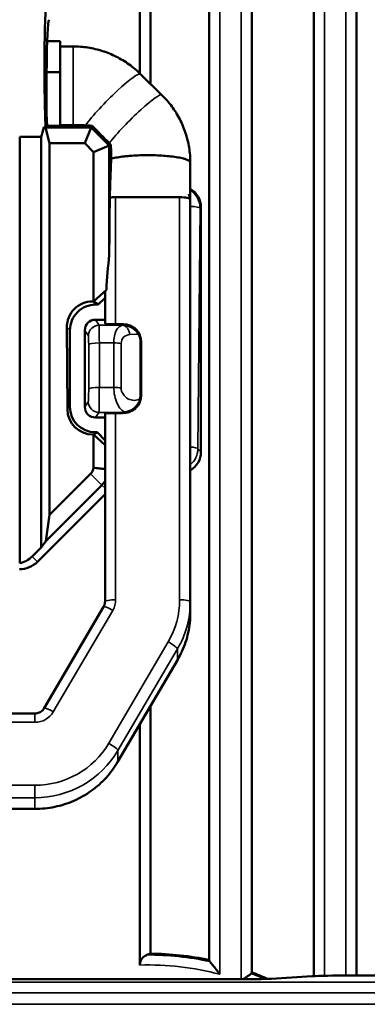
# Model space of a CAD drawing. Header units: millimetres. Extents: x 0 to 4638, y -120 to 1188.
# Tile 62 of 256: x 361 to 378, y 851 to 897. Entities that reach past the tile are written whole.
import ezdxf

# ---------------------------------------------------------------- set-up
doc = ezdxf.new("R2010")
doc.units = ezdxf.units.MM
doc.header["$LTSCALE"] = 2
doc.layers.add('Sichtbar (ISO)', color=7, linetype='Continuous', lineweight=50)
doc.layers.add('Sichtbar schmal (ISO)', color=7, linetype='Continuous', lineweight=35)

msp = doc.modelspace()

# ---------------------------------------------------------------- linework, layer by layer
at = {"layer": 'Sichtbar (ISO)'}
for p, q in [((375.1822, 921.4101), (375.1822, 852.3602)), ((377.1822, 852.3903), (377.1822, 920.2823)), ((370.2822, 904.0913), (370.2822, 853.1141)), ((372.2822, 852.5326), (372.2822, 904.1335)), ((367.0296, 903.7998), (367.0296, 894.6911)), ((367.5296, 903.888), (367.5296, 894.1991)), ((362.6806, 896.2019), (363.2947, 896.2019)), ((363.2947, 894.7384), (363.2947, 896.2019)), ((363.8947, 895.9519), (363.2947, 895.9519)), ((363.2947, 894.7384), (362.6551, 894.7384)), ((363.2947, 892.2365), (363.2947, 894.7384)), ((368.0658, 893.671), (367.0658, 894.6558)), ((362.5195, 892.1682), (362.6093, 892.1506)), ((362.6103, 892.1682), (362.5195, 892.1682)), ((362.6093, 892.1506), (362.7971, 891.4121)), ((364.7513, 892.1506), (362.6093, 892.1506)), ((362.6787, 892.2365), (362.6103, 892.1682)), ((362.6787, 892.2365), (363.2947, 892.2365)), ((363.2947, 892.267), (363.8947, 892.267)), ((364.7513, 892.1506), (364.4453, 891.4121)), ((364.7871, 892.2371), (364.7513, 892.1506)), ((365.5934, 891.3085), (364.7513, 892.1506)), ((361.3947, 891.7066), (361.3947, 871.72)), ((362.3947, 891.7066), (361.3947, 891.7066)), ((362.3947, 872.456), (362.3947, 891.7066)), ((362.7971, 873.9845), (362.7971, 891.4121)), ((362.7971, 891.4121), (364.4453, 891.4121)), ((364.4453, 891.4121), (364.8549, 891.0025)), ((365.5934, 891.3085), (364.8549, 891.0025)), ((365.5934, 891.3085), (365.6722, 891.3411)), ((365.5934, 886.1775), (365.5934, 891.3085)), ((364.8549, 891.0025), (364.8549, 883.9935)), ((365.8078, 890.7184), (365.8078, 890.7184)), ((369.3947, 869.9173), (369.3947, 888.7959)), ((369.8947, 888.4065), (369.8947, 876.9406)), ((364.8558, 883.9935), (365.4575, 884.5449)), ((365.3947, 884.1587), (365.077, 883.8461)), ((365.3947, 884.4619), (365.3947, 882.952)), ((364.8549, 883.9935), (364.8068, 883.9935)), ((364.8558, 883.9935), (364.8549, 883.9935)), ((365.077, 883.8461), (364.8558, 883.9935)), ((364.9552, 883.8461), (365.077, 883.8461)), ((363.6076, 882.7869), (363.6313, 878.9416)), ((365.3947, 883.1386), (364.9453, 883.1386)), ((366.1987, 882.9251), (365.8947, 882.9251)), ((363.7485, 879.0596), (363.7485, 882.6468)), ((364.4489, 882.6372), (364.4489, 879.0531)), ((367.0607, 879.5988), (367.0607, 882.0898)), ((367.087, 879.5724), (367.087, 882.1167)), ((364.9514, 878.5549), (365.3947, 878.5549)), ((365.3947, 878.738), (365.3947, 869.9173)), ((365.8947, 878.7644), (366.1987, 878.7644)), ((364.8305, 877.7497), (364.8549, 877.7497)), ((364.8549, 877.7497), (364.8558, 877.7498)), ((364.8549, 877.7497), (364.8549, 876.194)), ((364.8558, 877.7498), (365.0217, 877.8603)), ((365.3947, 877.2559), (364.8558, 877.7498)), ((365.0217, 877.8603), (364.9404, 877.8603)), ((365.0217, 877.8603), (365.3947, 877.4818)), ((362.7971, 873.9845), (364.7215, 875.909)), ((365.2417, 875.3888), (362.6141, 872.7612)), ((365.3947, 874.9531), (362.2322, 871.7905)), ((362.6141, 872.7612), (362.7971, 873.9845)), ((362.3947, 872.456), (362.6141, 872.7612)), ((361.9807, 872.042), (362.3947, 872.456)), ((369.3947, 869.3963), (369.3947, 869.9173)), ((362.5407, 864.921), (365.3294, 869.6778)), ((368.7901, 867.1739), (366.0015, 862.4171)), ((367.5296, 865.0237), (367.5296, 853.4153)), ((343.6834, 864.6757), (362.106, 864.6757)), ((367.0296, 864.1708), (367.0296, 852.8789)), ((343.6834, 860.2004), (362.106, 860.2004)), ((373.2006, 852.2408), (375.0943, 852.3553)), ((385.7972, 852.3903), (376.8263, 852.3903)), ((337.3304, 852.2233), (372.3345, 852.2233))]:
    msp.add_line(p, q, dxfattribs=at)
for start, end in [(78.06512, 89.44519), (66.24448, 69.51118)]:
    msp.add_arc((367.3944, 839.4519), 13.9641, start, end, dxfattribs=at)
for centre, major_axis, ratio, start_param, end_param in [((362.7791, 894.9519), (0, -4.2573), 0.0524078, 3.8455532, 5.4250699), ((362.7791, 894.9519), (0, 2.2573), 0.0524078, 0.0523599, 1.5569768), ((362.7635, 893.818), (0, -2.2625), 0.0524078, 4.2933912, 5.4863417), ((362.7656, 893.9519), (0, -2.25), 0.0524078, 4.2362977, 4.3552695), ((361.6563, 894.9519), (0, -4.2573), 0.2679492, 0.7039605, 0.8581154), ((366.5992, 892.3083), (-2.8659, 0.0173), 0.0369933, 0.7361622, 0.8865048), ((303.0766, 954.8659), (-99.527, 100.8181), 0.0007444, 2.2403414, 2.2507145), ((368.8933, 888.4038), (0.709, 0.709), 0.9972647, 5.4991567, 6.5455349), ((365.8947, 916.4847), (-0.4993, -54.1838), 0.0004903, 5.2472089, 5.3059825), ((365.8947, 888.7959), (0.5, 0), 0.1736482, 1.5707896, 2.1587778), ((368.8947, 888.7959), (0.5, 0), 0.1736482, 6.2831786, 7.8539884), ((365.8947, 885.5012), (-0.3443, -3.9409), 0.0919962, 4.547963, 4.9655294), ((365.8947, 884.954), (-0.4995, -0.4935), 0.0442612, 5.7330123, 6.2394871), ((364.8083, 882.7928), (-0.8522, 0.8469), 0.9987752, 5.4953211, 7.0710495), ((364.9493, 882.6527), (1.1339, 0.3981), 0.9921418, 1.2306589, 2.8063873), ((364.9492, 882.6332), (0.1648, -0.4785), 0.9873311, 2.8138296, 4.3767751), ((365.8947, 882.952), (-0.5, 0), 0.0537126, 0, 1.5707963), ((366.5775, 882.9426), (-0.5, 0), 0.0537126, 0.7111476, 0.9816283), ((366.2859, 882.1072), (-0.3538, -0.7296), 0.9851181, 2.0282385, 3.2263628), ((366.2177, 882.0373), (-0.7483, -0.419), 0.926751, 2.6628854, 3.1483317), ((366.2859, 879.5673), (0.7653, 0.2394), 0.9888689, 4.7851, 5.9832243), ((366.2177, 879.636), (-0.8025, 0.2786), 0.9273708, 3.248743, 3.4530583), ((364.9493, 879.0685), (-0.5126, -1.0963), 0.9904436, 5.153408, 6.7168363), ((364.9492, 879.051), (-0.487, 0.1158), 0.9905966, 0.231359, 1.8064085), ((364.832, 878.9505), (-0.8469, -0.8522), 0.9987902, 5.5014712, 7.0648995), ((365.8947, 878.738), (0.5, 0), 0.052729, 1.5707963, 3.1415927), ((366.5775, 878.7472), (0.5, 0), 0.052729, 2.1941133, 2.430445), ((366.2525, 880.4991), (-0.0608, -1.7065), 0.64432, 0.0629523, 0.1408004), ((368.8933, 876.9434), (-0.709, 0.709), 0.9972647, 2.8792152, 3.9256213), ((364.4966, 876.191), (-0.1619, -0.3711), 0.8661827, 1.1414371, 1.9398064), ((361.3813, 872.6414), (-0.8509, 0.8509), 0.9972647, 2.357564, 3.1415927), ((361.1298, 872.8928), (-0.8509, 0.8509), 0.9972647, 2.5770554, 3.1415927), ((373.2324, 839.4519), (16.0397, 0), 0.9314106, 1.9342883, 1.9457204), ((372.3345, 852.2583), (1, 0), 0.0349208, 4.712389, 5.7595865), ((376.8263, 852.3204), (2, 0), 0.0349208, 1.5707963, 2.6179938)]:
    msp.add_ellipse(centre, major_axis=major_axis, ratio=ratio, start_param=start_param, end_param=end_param, dxfattribs=at)
for points, knots in [([(367.0658, 894.6558), (366.8987, 894.8204), (366.7186, 894.9718), (366.3373, 895.2446), (366.136, 895.3661), (365.7173, 895.5762), (365.4998, 895.6649), (365.0538, 895.8076), (364.8253, 895.8616), (364.3628, 895.9338), (364.1287, 895.9519), (363.8947, 895.9519)], [0.78539816, 0.78539816, 0.78539816, 0.78539816, 0.9424778, 0.9424778, 1.09955743, 1.09955743, 1.25663706, 1.25663706, 1.41371669, 1.41371669, 1.57079633, 1.57079633, 1.57079633, 1.57079633]), ([(369.3947, 890.5051), (369.3947, 890.7403), (369.3759, 890.9756), (369.3012, 891.44), (369.2453, 891.6692), (369.098, 892.1158), (369.0065, 892.3332), (368.7906, 892.7506), (368.6661, 892.9506), (368.3873, 893.3285), (368.233, 893.5064), (368.0658, 893.671)], [0, 0, 0, 0, 0.15707963, 0.15707963, 0.31415927, 0.31415927, 0.4712389, 0.4712389, 0.62831853, 0.62831853, 0.78539816, 0.78539816, 0.78539816, 0.78539816]), ([(363.8947, 892.267), (363.9545, 892.267), (364.0243, 892.2661), (364.1081, 892.2643), (364.1413, 892.2634), (364.2187, 892.261), (364.2756, 892.2588), (364.3711, 892.2548), (364.4231, 892.2524), (364.475, 892.25)], [1.094932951, 1.094932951, 1.094932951, 1.094932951, 1.112884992, 1.112884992, 1.122252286, 1.122252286, 1.139879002, 1.139879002, 1.158966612, 1.158966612, 1.158966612, 1.158966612]), ([(365.5938, 891.421), (365.597, 891.4176), (365.6003, 891.4143), (365.6262, 891.3881), (365.6491, 891.3648), (365.6722, 891.3411)], [1.043220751, 1.043220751, 1.043220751, 1.043220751, 1.044623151, 1.044623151, 1.054367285, 1.054367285, 1.054367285, 1.054367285]), ([(365.6812, 890.6842), (365.6819, 890.7717), (365.6813, 890.876), (365.6793, 891.0141), (365.6782, 891.0764), (365.6757, 891.1952), (365.674, 891.2685), (365.6722, 891.3411)], [-1.085363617, -1.085363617, -1.085363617, -1.085363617, -1.058989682, -1.058989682, -1.042437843, -1.042437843, -1.02062437, -1.02062437, -1.02062437, -1.02062437]), ([(365.6173, 888.8682), (365.6205, 888.9507), (365.6235, 889.0335), (365.6266, 889.1166), (365.6327, 889.2827), (365.6387, 889.45), (365.6447, 889.6182), (365.6509, 889.7941), (365.6571, 889.9709), (365.6632, 890.1486), (365.6692, 890.3263), (365.6753, 890.5049), (365.6812, 890.6842)], [0.0000285, 0.0000285, 0.0000285, 0.0000285, 0.13923266, 0.13923266, 0.13923266, 0.41771391, 0.41771391, 0.41771391, 0.70882536, 0.70882536, 0.70882536, 0.99999656, 0.99999656, 0.99999656, 0.99999656]), ([(366.4008, 890.8064), (366.3668, 890.8031), (366.2171, 890.7872), (365.9703, 890.7524), (365.7796, 890.7116), (365.694, 890.6879), (365.6812, 890.6842)], [0.904472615, 0.904472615, 0.904472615, 0.904472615, 0.915635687, 0.954304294, 0.992972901, 0.999999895, 0.999999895, 0.999999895, 0.999999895]), ([(367.3947, 890.8524), (367.2739, 890.8524), (367.0323, 890.8487), (366.6924, 890.8321), (366.4846, 890.8148), (366.4008, 890.8064)], [0.79962986, 0.79962986, 0.79962986, 0.79962986, 0.83829847, 0.87696708, 0.90447261, 0.90447261, 0.90447261, 0.90447261]), ([(369.1302, 890.6777), (369.1108, 890.6836), (369.0192, 890.7096), (368.8191, 890.7524), (368.4956, 890.798), (368.1332, 890.8303), (367.7571, 890.8487), (367.5155, 890.8524), (367.3947, 890.8524)], [0.59512376, 0.59512376, 0.59512376, 0.59512376, 0.60628683, 0.64495544, 0.68362404, 0.72229265, 0.76096126, 0.79962986, 0.79962986, 0.79962986, 0.79962986]), ([(369.3947, 890.5051), (369.3947, 890.526), (369.3738, 890.568), (369.2779, 890.627), (369.1782, 890.6631), (369.1302, 890.6777)], [0.49028101, 0.49028101, 0.49028101, 0.49028101, 0.52894961, 0.56761822, 0.59512376, 0.59512376, 0.59512376, 0.59512376]), ([(368.8947, 888.8828), (368.8545, 888.8828), (368.771, 888.8828), (368.704, 888.8828), (368.6323, 888.8828), (368.5748, 888.8828), (368.5192, 888.8828), (368.3746, 888.8828), (368.25, 888.8828), (368.1448, 888.8828), (367.8581, 888.8828), (367.6995, 888.8828), (367.3947, 888.8828), (367.0899, 888.8828), (366.9312, 888.8831), (366.6445, 888.8832), (366.5393, 888.8832), (366.4148, 888.8832), (366.2701, 888.8831), (366.2145, 888.8831), (366.1571, 888.883), (366.0854, 888.883), (366.0184, 888.8829), (365.9349, 888.8829), (365.8947, 888.8828)], [0.00000096, 0.00000096, 0.00000096, 0.00000096, 0.04023315, 0.04023315, 0.04023315, 0.083242, 0.083242, 0.083242, 0.19516319, 0.19516319, 0.19516319, 0.5, 0.5, 0.5, 0.80483104, 0.80483104, 0.80483104, 0.91675489, 0.91675489, 0.91675489, 0.95976534, 0.95976534, 0.95976534, 0.99999918, 0.99999918, 0.99999918, 0.99999918]), ([(369.3267, 889.0237), (369.3267, 889.0237), (369.3268, 889.0233), (369.3274, 889.0212), (369.3283, 889.018), (369.3309, 889.0088), (369.3327, 889.0025), (369.3374, 888.986), (369.3406, 888.9753), (369.3488, 888.9475), (369.3542, 888.9295), (369.3704, 888.8761), (369.3819, 888.8391), (369.3939, 888.8017)], [0.262739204, 0.262739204, 0.262739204, 0.262739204, 0.264207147, 0.264207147, 0.267452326, 0.267452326, 0.271016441, 0.271016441, 0.275557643, 0.275557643, 0.282037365, 0.282037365, 0.294830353, 0.294830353, 0.294830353, 0.294830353]), ([(366.2594, 882.879), (366.3379, 882.8784), (366.4227, 882.8654), (366.5839, 882.8124), (366.6603, 882.7725), (366.7841, 882.6836), (366.8421, 882.6292), (366.9179, 882.5341), (366.9423, 882.4975), (366.9633, 882.461)], [-0.455351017, -0.455351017, -0.455351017, -0.455351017, -0.431578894, -0.431578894, -0.407806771, -0.407806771, -0.385851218, -0.385851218, -0.373210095, -0.373210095, -0.373210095, -0.373210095]), ([(366.2997, 882.9203), (366.3205, 882.9195), (366.3422, 882.918), (366.4253, 882.9087), (366.491, 882.8941), (366.5601, 882.8702), (366.5688, 882.867), (366.5775, 882.8637)], [-0.289301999, -0.289301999, -0.289301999, -0.289301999, -0.282144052, -0.282144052, -0.262871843, -0.262871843, -0.260095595, -0.260095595, -0.260095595, -0.260095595]), ([(367.0431, 879.4386), (367.0261, 879.3617), (366.9968, 879.2859), (366.9568, 879.2158), (366.9111, 879.1357), (366.8496, 879.0608), (366.7774, 878.999), (366.7439, 878.9704), (366.7077, 878.9441), (366.6694, 878.9208), (366.6323, 878.8981), (366.5934, 878.8783), (366.5536, 878.8618), (366.5228, 878.8491), (366.4909, 878.8381), (366.4594, 878.8292), (366.4274, 878.8201), (366.3945, 878.813), (366.3672, 878.8079), (366.3598, 878.8066), (366.3527, 878.8053), (366.3465, 878.804)], [0, 0, 0, 0, 0.24410958, 0.24410958, 0.24410958, 0.52300193, 0.52300193, 0.52300193, 0.65214903, 0.65214903, 0.65214903, 0.77751124, 0.77751124, 0.77751124, 0.87445371, 0.87445371, 0.87445371, 0.97309694, 0.97309694, 0.97309694, 0.99999994, 0.99999994, 0.99999994, 0.99999994]), ([(366.5775, 878.8299), (366.5689, 878.8265), (366.5601, 878.8232), (366.4924, 878.799), (366.4278, 878.7835), (366.3392, 878.7718), (366.3115, 878.7696), (366.2857, 878.7686)], [-0.079645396, -0.079645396, -0.079645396, -0.079645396, -0.07685656, -0.07685656, -0.058069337, -0.058069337, -0.048937, -0.048937, -0.048937, -0.048937]), ([(364.8549, 876.194), (364.9433, 876.1855), (365.0372, 876.1763), (365.2137, 876.1589), (365.3062, 876.1497), (365.3947, 876.1408)], [-0.072881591, -0.072881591, -0.072881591, -0.072881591, -0.036716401, -0.036716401, -0.000010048, -0.000010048, -0.000010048, -0.000010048]), ([(365.3947, 875.5763), (365.3724, 875.5425), (365.3484, 875.5099), (365.2972, 875.4472), (365.2702, 875.4173), (365.2417, 875.3888)], [-0.02424969, -0.02424969, -0.02424969, -0.02424969, -0.012096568, -0.012096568, 0, 0, 0, 0]), ([(365.3294, 869.6778), (365.3379, 869.6924), (365.3457, 869.7074), (365.3596, 869.738), (365.3657, 869.7537), (365.3762, 869.7855), (365.3806, 869.8017), (365.3876, 869.8343), (365.3903, 869.8508), (365.3938, 869.884), (365.3947, 869.9006), (365.3947, 869.9173)], [5.75958653, 5.75958653, 5.75958653, 5.75958653, 5.86430629, 5.86430629, 5.96902604, 5.96902604, 6.0737458, 6.0737458, 6.17846555, 6.17846555, 6.28318531, 6.28318531, 6.28318531, 6.28318531]), ([(369.3947, 869.3963), (369.3947, 869.2411), (369.3864, 869.0859), (369.3535, 868.7772), (369.3288, 868.6236), (369.2633, 868.32), (369.2224, 868.17), (369.1251, 867.8748), (369.0685, 867.7298), (368.9404, 867.4465), (368.8688, 867.3081), (368.7901, 867.1739)], [0, 0, 0, 0, 0.10471976, 0.10471976, 0.20943951, 0.20943951, 0.31415927, 0.31415927, 0.41887902, 0.41887902, 0.52359878, 0.52359878, 0.52359878, 0.52359878]), ([(362.106, 864.6757), (362.1415, 864.6757), (362.1769, 864.6794), (362.2461, 864.6939), (362.2798, 864.7047), (362.3441, 864.7329), (362.3746, 864.7503), (362.4311, 864.7906), (362.457, 864.8137), (362.5033, 864.8643), (362.5236, 864.8918), (362.5407, 864.921)], [4.712389, 4.712389, 4.712389, 4.712389, 4.9218285, 4.9218285, 5.131268, 5.131268, 5.3407075, 5.3407075, 5.550147, 5.550147, 5.7595865, 5.7595865, 5.7595865, 5.7595865]), ([(366.0015, 862.4171), (365.8441, 862.1486), (365.6581, 861.8965), (365.2372, 861.4362), (365.0023, 861.2279), (364.4939, 860.8642), (364.2205, 860.7087), (363.647, 860.4573), (363.347, 860.3613), (362.7333, 860.2328), (362.4197, 860.2004), (362.106, 860.2004)], [0.5235988, 0.5235988, 0.5235988, 0.5235988, 0.7330383, 0.7330383, 0.9424778, 0.9424778, 1.1519173, 1.1519173, 1.3613568, 1.3613568, 1.5707963, 1.5707963, 1.5707963, 1.5707963]), ([(367.3586, 853.3537), (367.344, 853.3482), (367.3298, 853.3423), (367.2612, 853.3096), (367.1993, 853.2641), (367.1174, 853.1695), (367.0802, 853.1085), (367.0413, 852.9989), (367.0296, 852.9344), (367.0296, 852.8789)], [0.022834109, 0.022834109, 0.022834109, 0.022834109, 0.028863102, 0.028863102, 0.053554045, 0.053554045, 0.073698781, 0.073698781, 0.090344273, 0.090344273, 0.090344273, 0.090344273]), ([(370.2822, 853.1141), (370.2823, 853.0947), (370.2906, 853.0729), (370.3089, 853.0483), (370.3106, 853.0462), (370.3123, 853.044)], [-0.312245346, -0.312245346, -0.312245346, -0.312245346, -0.295955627, -0.295955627, -0.294404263, -0.294404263, -0.294404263, -0.294404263]), ([(370.7822, 852.4496), (370.7811, 852.451), (370.78, 852.4523), (370.7203, 852.5296), (370.6606, 852.6061), (370.5502, 852.7465), (370.4977, 852.8127), (370.4117, 852.9206), (370.3755, 852.9657), (370.3334, 853.0179), (370.3219, 853.0322), (370.3123, 853.044)], [-0.208342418, -0.208342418, -0.208342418, -0.208342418, -0.207825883, -0.207825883, -0.179052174, -0.179052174, -0.15267742, -0.15267742, -0.131486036, -0.131486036, -0.122208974, -0.122208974, -0.122208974, -0.122208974]), ([(372.252, 852.4774), (372.2341, 852.465), (372.209, 852.4475), (372.1391, 852.3988), (372.0912, 852.3653), (372.0003, 852.3015), (371.9591, 852.2725), (371.9079, 852.2363), (371.8988, 852.2298), (371.8896, 852.2233)], [-0.069714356, -0.069714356, -0.069714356, -0.069714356, -0.053441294, -0.053441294, -0.032164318, -0.032164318, -0.016281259, -0.016281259, -0.012860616, -0.012860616, -0.012860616, -0.012860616]), ([(372.252, 852.4774), (372.2649, 852.4866), (372.2737, 852.4975), (372.2781, 852.5095), (372.2808, 852.5166), (372.2821, 852.5243), (372.2822, 852.5326)], [-0.011228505, -0.011228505, -0.011228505, -0.011228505, 0, 0, 0, 0.006629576, 0.006629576, 0.006629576, 0.006629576])]:
    msp.add_open_spline(points, degree=3, knots=knots, dxfattribs=at)
msp.add_open_spline([(369.3947, 890.5051), (369.3947, 889.7732), (369.3946, 889.0655), (369.3948, 888.2892)], degree=3, dxfattribs=at)
at = {"layer": 'Sichtbar schmal (ISO)'}
for p, q in [((375.6822, 920.8518), (375.6822, 852.3777)), ((376.6822, 852.3901), (376.6822, 920.4224)), ((370.7822, 904.0452), (370.7822, 852.4496)), ((371.7822, 852.2233), (371.7822, 904.0452)), ((363.8947, 892.267), (363.8947, 895.9519)), ((365.8947, 882.9251), (365.8947, 888.8828)), ((368.8947, 888.8828), (368.8947, 870.0041)), ((369.8528, 888.3646), (369.7486, 877.0867)), ((369.8528, 888.3646), (369.8947, 888.4065)), ((364.8068, 883.9935), (364.9552, 883.8461)), ((363.7485, 882.6468), (363.6076, 882.7869)), ((365.1155, 882.8768), (364.9453, 883.1386)), ((366.2172, 882.8768), (365.1155, 882.8768)), ((366.2172, 882.8768), (366.2594, 882.879)), ((366.2997, 882.9203), (366.2594, 882.879)), ((364.4489, 882.6372), (364.6158, 882.3805)), ((366.9633, 882.461), (366.5614, 882.4405)), ((364.6293, 881.9681), (364.6293, 879.882)), ((365.129, 879.9658), (365.129, 882.0518)), ((365.129, 882.0518), (365.8089, 882.0518)), ((365.8089, 879.9658), (365.8089, 882.0518)), ((366.153, 882.028), (366.153, 879.9419)), ((367.0607, 882.0898), (367.087, 882.1167)), ((365.8089, 879.9658), (365.129, 879.9658)), ((367.087, 879.5724), (367.0607, 879.5988)), ((363.6313, 878.9416), (363.7485, 879.0596)), ((364.6097, 879.2959), (364.4489, 879.0531)), ((364.9514, 878.5549), (365.1094, 878.7935)), ((365.1094, 878.7935), (366.2609, 878.7935)), ((365.8947, 870.0041), (365.8947, 878.7644)), ((366.2609, 878.7935), (366.2857, 878.7686)), ((364.9404, 877.8603), (364.8305, 877.7497)), ((369.7486, 877.0867), (369.8947, 876.9406)), ((364.7215, 875.909), (365.2417, 875.3888)), ((365.3947, 875.2358), (365.2417, 875.3888)), ((361.9807, 872.042), (362.2322, 871.7905)), ((362.9721, 864.755), (365.7607, 869.5117)), ((368.3588, 868.0345), (365.5701, 863.2778)), ((366.0031, 862.9447), (368.7918, 867.7015)), ((368.7918, 867.7015), (368.7918, 867.1805)), ((368.7918, 867.1805), (366.0031, 862.4238)), ((362.106, 864.2626), (343.6834, 864.2626)), ((362.106, 864.2626), (362.106, 864.6757)), ((366.0031, 862.4238), (366.0031, 862.9447)), ((343.6834, 861.3081), (362.106, 861.3081)), ((362.106, 861.3081), (362.106, 860.7289)), ((362.106, 860.7289), (343.6834, 860.7289)), ((362.106, 860.7289), (362.106, 860.208)), ((343.6834, 860.208), (362.106, 860.208)), ((362.106, 860.2004), (362.106, 860.208)), ((337.4227, 852.083), (386.1044, 852.083)), ((386.1044, 851.5833), (337.4227, 851.5833)), ((337.7749, 851.04), (386.5359, 851.04))]:
    msp.add_line(p, q, dxfattribs=at)
for radius, start, end in [(13.9018, 77.88381, 90.14752), (13.432, 75.39128, 91.55622), (13.9018, 66.79242, 69.54799)]:
    msp.add_arc((367.3944, 839.4519), radius, start, end, dxfattribs=at)
for centre, major_axis, ratio, start_param, end_param in [((365.6625, 893.2308), (1.4033, 1.425), 0.1227878, 0, 2.4434333), ((366.6625, 892.246), (1.4033, 1.425), 0.1227878, 0, 2.3034639), ((368.8528, 888.3632), (0.3867, 0.9283), 0.9934301, 5.1061797, 6.1075697), ((369.3535, 888.3646), (0.5, -0.0046), 0.173641, 0.0531683, 1.4897187), ((365.1155, 882.3775), (-0.4192, -0.2725), 0.998052, 4.1368054, 5.6997509), ((365.1116, 881.8782), (0.003, 1), 0.017195, 4.8869741, 6.2308776), ((366.3358, 881.8782), (0.1244, -0.998), 0.5130328, 3.1300719, 4.4739754), ((366.2172, 882.3775), (-0.0255, 0.4994), 0.6967495, 4.8032698, 6.2101595), ((364.6119, 881.8812), (-0.003, -0.5), 0.034389, 1.745538, 3.0894416), ((366.6799, 881.9412), (-0.4481, 0.3328), 0.8326377, 5.4931488, 6.8370523), ((365.129, 881.965), (-0.5, 0), 0.1736482, 4.712389, 6.2482787), ((365.8089, 881.965), (0.5, 0), 0.1736482, 0.8115781, 1.5707963), ((365.129, 879.879), (-0.5, 0), 0.1736482, 4.712389, 6.2482787), ((365.1116, 879.7921), (0.003, 1), 0.017195, 3.1940047, 4.8869741), ((366.3358, 879.7921), (0.1244, -0.998), 0.5130328, 4.4739754, 6.0652517), ((365.8089, 879.879), (0.5, 0), 0.1736482, 0.8115781, 1.5707963), ((366.6799, 879.8551), (-0.4481, 0.3328), 0.8326377, 0.553867, 2.8852598), ((364.6119, 879.7952), (-0.003, -0.5), 0.034389, 0.0525687, 1.745538), ((365.1094, 879.2928), (-0.4169, 0.2761), 0.9980302, 0.5797913, 2.1548408), ((369.2493, 877.0867), (0.5, -0.0046), 0.173641, 0.0531683, 1.2772988), ((368.7486, 877.0881), (-0.925, -0.3824), 0.9935254, 1.8834928, 2.7458965), ((365.8947, 869.9173), (-0.5, 0), 0.1736482, 4.712389, 6.2831853), ((364.8947, 870.0041), (1, 0), 0.9848078, 5.7595865, 6.2831853), ((364.8947, 870.0041), (4, 0), 0.9848078, 5.7595865, 6.2831853), ((364.8947, 869.9173), (4.5, 0), 0.9848078, 5.7595865, 6.2831853), ((368.8947, 869.9173), (0.5, 0), 0.1736482, 0, 1.5707963), ((365.7607, 869.4249), (-0.4313, 0.2529), 0.1503837, 4.8003251, 6.2831853), ((364.8947, 869.3963), (4.5, 0), 0.9848078, 5.7595865, 6.2831853), ((368.3588, 867.9477), (0.4313, -0.2529), 0.1503837, 0.0879361, 1.6587325), ((368.3588, 867.4267), (0.4313, -0.2529), 0.1503837, 0, 0.0879361), ((362.106, 865.2474), (1, 0), 0.9848078, 4.712389, 5.7595865), ((362.9721, 864.6681), (-0.4313, 0.2529), 0.1503837, 4.8003251, 6.2831853), ((362.106, 865.2474), (-4, 0), 0.9848078, 1.5707963, 2.6179939), ((362.106, 865.1605), (4.5, 0), 0.9848078, 4.712389, 5.7595865), ((365.5701, 863.1909), (0.4313, -0.2529), 0.1503837, 0.0879361, 1.6587325), ((362.106, 864.6396), (-4.5, 0), 0.9848078, 1.5707963, 2.6179939), ((365.5701, 862.67), (0.4313, -0.2529), 0.1503837, 0, 0.0879361)]:
    msp.add_ellipse(centre, major_axis=major_axis, ratio=ratio, start_param=start_param, end_param=end_param, dxfattribs=at)

doc.saveas('drawing.dxf')
